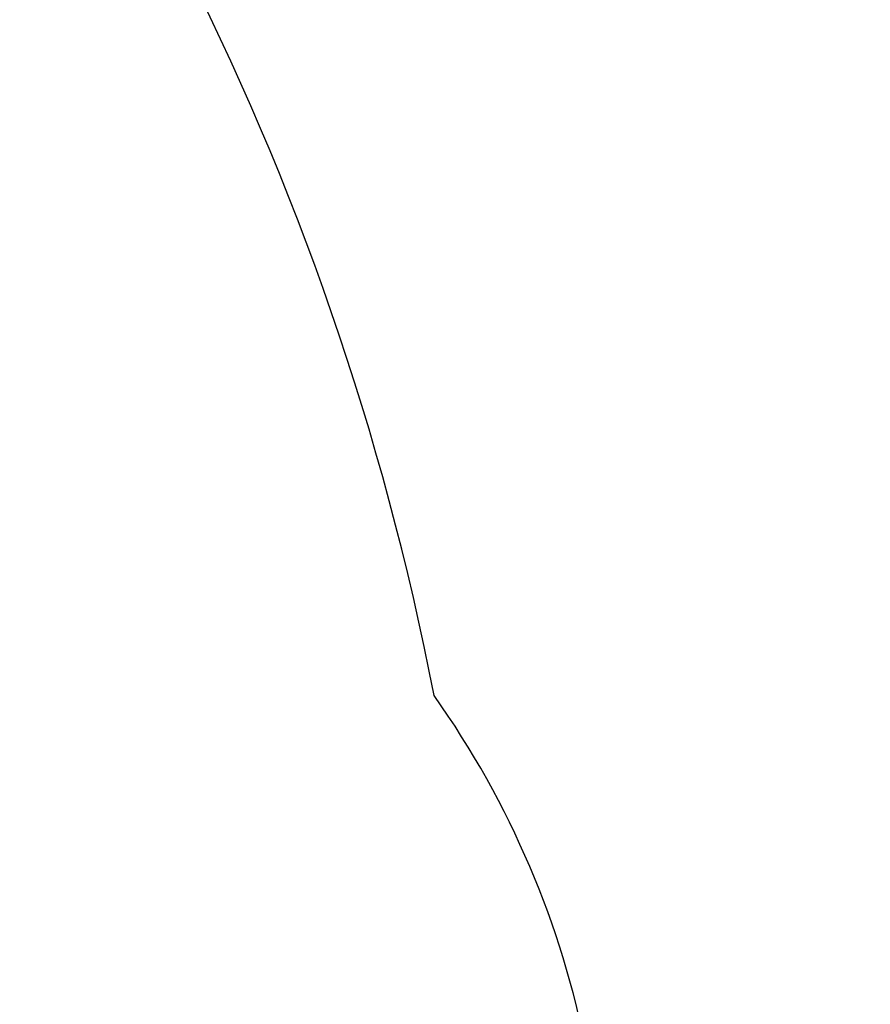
# Model space of a CAD drawing. Header units: millimetres. Extents: x 0 to 11890, y 0 to 8410.
# Tile 111 of 137: x 7419 to 7742, y 5788 to 6163. Entities that reach past the tile are written whole.
import ezdxf

# ---------------------------------------------------------------- set-up
doc = ezdxf.new("R2010")
doc.units = ezdxf.units.MM
doc.header["$LTSCALE"] = 653.95
doc.layers.get('0').update_dxf_attribs({"linetype": 'CONTINUOUS'})
doc.layers.add('ZUIDAYUNDONGDXF_CONTINUOUS_LINE', color=7, linetype='CONTINUOUS')
doc.layers.add('ZUIDAYUNDONGFANWEIDXF_DIMENSION', color=7, linetype='CONTINUOUS')
doc.styles.get("Standard").update_dxf_attribs({"font": 'txt', "width": 0.7})
doc.dimstyles.new('DIMSTYLE_5', dxfattribs={"dimtxt": 120, "dimasz": 60, "dimexe": 1, "dimexo": 0, "dimgap": 3, "dimtad": 1, "dimdec": 0, "dimdsep": 46, "dimtxsty": 'Standard', "dimblk": '_FILLED', "dimblk1": '_FILLED', "dimblk2": '_FILLED', "dimcen": 0.09, "dimclrt": 5, "dimazin": 2, "dimtp": 1.2, "dimtm": 1.2, "dimtfac": 1, "dimtdec": 0, "dimtofl": 0, "dimtmove": 0, "dimatfit": 3, "dimldrblk": '_FILLED', "dimfxl": 0, "dimtolj": 1, "dimarcsym": 0})
doc.dimstyles.new('DIMSTYLE_9', dxfattribs={"dimtxt": 120, "dimasz": 60, "dimexe": 1, "dimexo": 0, "dimgap": 3, "dimtad": 0, "dimtih": 1, "dimtoh": 1, "dimdec": 0, "dimdsep": 46, "dimtxsty": 'Standard', "dimblk": '_FILLED', "dimblk1": '_FILLED', "dimblk2": '_FILLED', "dimcen": 0.09, "dimclrt": 5, "dimazin": 2, "dimtp": 2, "dimtm": 2, "dimtfac": 1, "dimtdec": 0, "dimtofl": 0, "dimtmove": 0, "dimatfit": 3, "dimldrblk": '_FILLED', "dimfxl": 0, "dimtolj": 1, "dimarcsym": 0})

# ---------------------------------------------------------------- blocks, each defined once
blk = doc.blocks.new('_FILLED')
at = {"color": 0, "linetype": 'ByBlock'}
blk.add_solid([(0, 0), (-1, 0.1667), (-1, -0.1667)], dxfattribs=at)
blk = doc.blocks.new('*D7')
at = {"layer": 'ZUIDAYUNDONGFANWEIDXF_DIMENSION', "color": 2, "linetype": 'Continuous'}
for p, q in [((7880.46, 6795.21), (6197.14, 6795.21)), ((6207.14, 6795.21), (6207.14, 6021.97)), ((6207.14, 5248.74), (6207.14, 6021.97)), ((6969.62, 5248.74), (6197.14, 5248.74))]:
    blk.add_line(p, q, dxfattribs=at)
at = {"layer": 'ZUIDAYUNDONGFANWEIDXF_DIMENSION', "color": 2, "linetype": 'Continuous', "xscale": 60, "yscale": 60, "zscale": 60}
for p, rotation in [((6207.14, 6795.21), 90), ((6207.14, 5248.74), 270)]:
    blk.add_blockref('_FILLED', p, dxfattribs=dict(at, rotation=rotation))
blk = doc.blocks.new('*D17')
at = {"layer": 'ZUIDAYUNDONGFANWEIDXF_DIMENSION', "color": 2, "linetype": 'Continuous'}
blk.add_line((7291.47, 7528.08), (9407.13, 7528.08), dxfattribs=at)

msp = doc.modelspace()

# ---------------------------------------------------------------- linework, layer by layer
at = {"layer": 'ZUIDAYUNDONGDXF_CONTINUOUS_LINE', "color": 2, "linetype": 'Continuous'}
for centre, radius, start, end in [((7291.466, 5703.735), 1824.344, 295, 180), ((6531.466, 5703.735), 1064.344, 10.940424, 139.059576), ((7291.466, 5703.735), 349.326, 297.93931, 35.32794)]:
    msp.add_arc(centre, radius, start, end, dxfattribs=at)

# ---------------------------------------------------------------- dimensions: what is measured, and where the dimension line sits
at = {"layer": 'ZUIDAYUNDONGFANWEIDXF_DIMENSION', "color": 2, "linetype": 'Continuous'}
dim = msp.add_ordinate_dim(feature_location=(7291.466, 7528.08), offset=(2115.667, 0), dtype=0, origin=(7291.466, 5248.735), dimstyle='DIMSTYLE_9', override={"dimgap": 29.999891, "dimtad": 1, "dimtih": 0, "dimtoh": 0}, dxfattribs=at)
dim.commit()
dim.dimension.update_dxf_attribs({"geometry": '*D17', "text_midpoint": (9467.132, 7558.08)})
dim = msp.add_linear_dim(base=(6207.143, 6795.206), p1=(6969.618, 5248.735), p2=(7880.459, 6795.206), angle=90, dimstyle='DIMSTYLE_5', dxfattribs=at)
dim.commit()
dim.dimension.update_dxf_attribs({"geometry": '*D7', "text_midpoint": (6207.143, 5853.97), "dimtype": 160})

doc.saveas('drawing.dxf')
